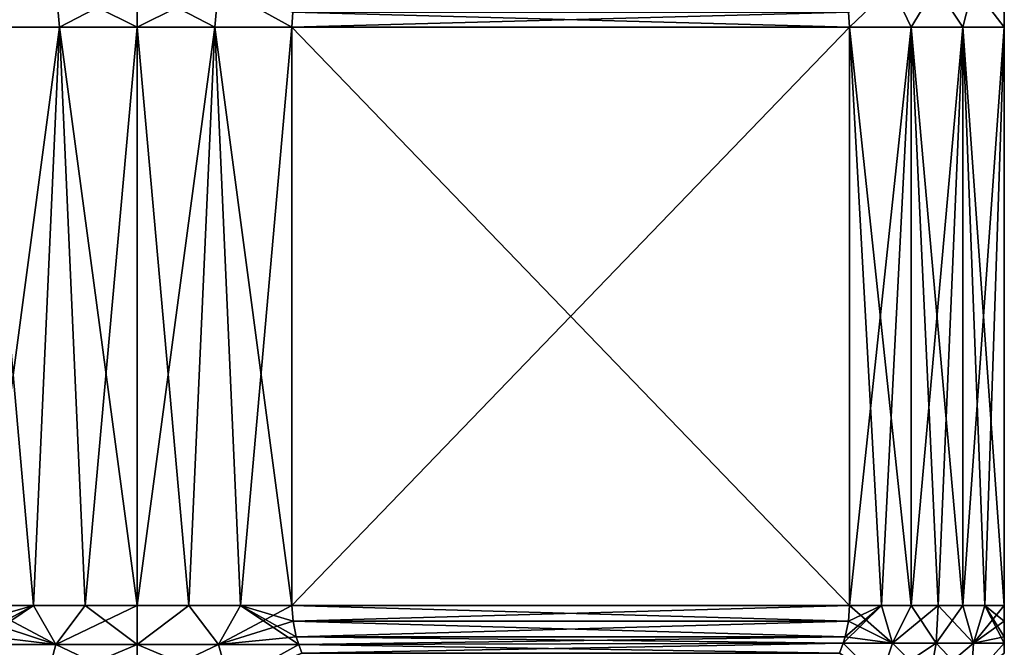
# Model space of a CAD drawing. Header units: metres. Extents: x -109 to 109, y -314 to 82.
# Tile 174 of 191: x 75 to 92, y 36 to 47. Entities that reach past the tile are written whole.
import ezdxf

# ---------------------------------------------------------------- set-up
doc = ezdxf.new("R2010")
doc.units = ezdxf.units.M
doc.layers.add('solid_504261_XXX', color=7, linetype='CONTINUOUS')

msp = doc.modelspace()

# ---------------------------------------------------------------- linework, layer by layer
at = {"layer": 'solid_504261_XXX'}
for points in [[(73.952576, 46.759094, 200.311584), (73.969322, 46.5, 200.321259), (75.23848, 47.201569, 200.435181)], [(73.952576, 46.759094, 168.78241), (75.23848, 47.201569, 168.658813), (73.969322, 46.5, 168.772736)], [(73.969322, 46.5, 200.321259), (75.303665, 46.5, 200.490463), (75.23848, 47.201569, 200.435181)], [(75.23848, 47.201569, 168.658813), (75.303665, 46.5, 168.603531), (73.969322, 46.5, 168.772736)], [(76.647499, 46.5, 200.546997), (76.647499, 47.201569, 200.497528), (75.23848, 47.201569, 200.435181)], [(75.303665, 46.5, 200.490463), (76.647499, 46.5, 200.546997), (75.23848, 47.201569, 200.435181)], [(75.23848, 47.201569, 168.658813), (76.647499, 47.201569, 168.596466), (75.303665, 46.5, 168.603531)], [(76.647499, 47.201569, 168.596466), (76.647499, 46.5, 168.546997), (75.303665, 46.5, 168.603531)], [(77.991333, 46.5, 200.490463), (76.647499, 47.201569, 200.497528), (76.647499, 46.5, 200.546997)], [(78.056519, 47.201569, 200.435181), (76.647499, 47.201569, 200.497528), (77.991333, 46.5, 200.490463)], [(78.056519, 47.201569, 168.658813), (76.647499, 46.5, 168.546997), (76.647499, 47.201569, 168.596466)], [(78.056519, 47.201569, 168.658813), (77.991333, 46.5, 168.603531), (76.647499, 46.5, 168.546997)], [(78.056519, 47.201569, 200.435181), (77.991333, 46.5, 200.490463), (79.325676, 46.5, 200.321259)], [(78.056519, 47.201569, 168.658813), (79.325676, 46.5, 168.772736), (77.991333, 46.5, 168.603531)], [(79.342422, 46.759094, 200.311584), (78.056519, 47.201569, 200.435181), (79.325676, 46.5, 200.321259)], [(78.056519, 47.201569, 168.658813), (79.342422, 46.759094, 168.78241), (79.325676, 46.5, 168.772736)], [(88.952576, 46.759094, 174.330826), (89.702553, 47.201569, 175.38266), (88.969322, 46.5, 174.3405)], [(88.952576, 46.75909, 194.763168), (88.969322, 46.5, 194.753494), (89.702553, 47.201569, 193.711334)], [(89.702553, 47.201569, 175.38266), (90.033897, 46.5, 175.783188), (88.969322, 46.5, 174.3405)], [(88.969322, 46.5, 194.753494), (90.033897, 46.5, 193.310806), (89.702553, 47.201569, 193.711334)], [(89.702553, 47.201569, 175.38266), (90.461067, 47.201569, 176.571732), (90.033897, 46.5, 175.783188)], [(90.033897, 46.5, 193.310806), (90.461067, 47.201569, 192.522263), (89.702553, 47.201569, 193.711334)], [(90.461067, 47.201569, 176.571732), (90.930382, 46.5, 177.335938), (90.033897, 46.5, 175.783188)], [(90.033897, 46.5, 193.310806), (90.930382, 46.5, 191.758057), (90.461067, 47.201569, 192.522263)], [(90.461067, 47.201569, 176.571732), (91.11158, 47.201569, 177.823166), (90.930382, 46.5, 177.335938)], [(90.930382, 46.5, 191.758057), (91.11158, 47.201569, 191.270844), (90.461067, 47.201569, 192.522263)], [(91.11158, 47.201569, 177.823166), (91.647499, 46.5, 178.979233), (90.930382, 46.5, 177.335938)], [(90.930382, 46.5, 191.758057), (91.647499, 46.5, 190.114761), (91.11158, 47.201569, 191.270844)], [(91.11158, 47.201569, 177.823166), (91.647499, 46.759083, 178.998581), (91.647499, 46.5, 178.979233)], [(91.647499, 46.5, 190.114761), (91.647499, 46.759083, 190.095428), (91.11158, 47.201569, 191.270844)], [(79.342422, 46.759094, 168.78241), (88.969322, 46.5, 174.3405), (79.325676, 46.5, 168.772736)], [(88.952576, 46.75909, 194.763168), (79.342422, 46.759094, 200.311584), (79.325676, 46.5, 200.321259)], [(88.952576, 46.75909, 194.763168), (79.325676, 46.5, 200.321259), (88.969322, 46.5, 194.753494)], [(88.952576, 46.759094, 174.330826), (88.969322, 46.5, 174.3405), (79.342422, 46.759094, 168.78241)], [(91.647499, 46.759083, 178.998581), (91.647499, 46.5, 190.114761), (91.647499, 46.5, 178.979233)], [(91.647499, 46.759083, 178.998581), (91.647499, 46.759083, 190.095428), (91.647499, 46.5, 190.114761)], [(74.857361, 36.5, 200.446548), (75.303665, 46.5, 200.490463), (73.969322, 46.5, 200.321259)], [(74.857361, 36.5, 200.446548), (73.969322, 46.5, 200.321259), (73.969322, 36.5, 200.321259)], [(73.969322, 36.5, 168.772736), (73.969322, 46.5, 168.772736), (75.303665, 46.5, 168.603531)], [(74.857361, 36.5, 168.647461), (73.969322, 36.5, 168.772736), (75.303665, 46.5, 168.603531)], [(75.751022, 36.5, 200.521866), (75.303665, 46.5, 200.490463), (74.857361, 36.5, 200.446548)], [(75.751022, 36.5, 168.572128), (74.857361, 36.5, 168.647461), (75.303665, 46.5, 168.603531)], [(76.647499, 36.5, 200.546997), (76.647499, 46.5, 200.546997), (75.303665, 46.5, 200.490463)], [(76.647499, 36.5, 200.546997), (75.303665, 46.5, 200.490463), (75.751022, 36.5, 200.521866)], [(75.751022, 36.5, 168.572128), (75.303665, 46.5, 168.603531), (76.647499, 46.5, 168.546997)], [(76.647499, 36.5, 168.546997), (75.751022, 36.5, 168.572128), (76.647499, 46.5, 168.546997)], [(77.543976, 36.5, 200.521866), (76.647499, 46.5, 200.546997), (76.647499, 36.5, 200.546997)], [(77.991333, 46.5, 200.490463), (76.647499, 46.5, 200.546997), (77.543976, 36.5, 200.521866)], [(76.647499, 36.5, 168.546997), (76.647499, 46.5, 168.546997), (77.991333, 46.5, 168.603531)], [(77.543976, 36.5, 168.572128), (76.647499, 36.5, 168.546997), (77.991333, 46.5, 168.603531)], [(77.991333, 46.5, 200.490463), (77.543976, 36.5, 200.521866), (78.437637, 36.5, 200.446548)], [(78.437637, 36.5, 168.647461), (77.543976, 36.5, 168.572128), (77.991333, 46.5, 168.603531)], [(77.991333, 46.5, 200.490463), (78.437637, 36.5, 200.446548), (79.325676, 36.5, 200.321259)], [(77.991333, 46.5, 200.490463), (79.325676, 36.5, 200.321259), (79.325676, 46.5, 200.321259)], [(78.437637, 36.5, 168.647461), (77.991333, 46.5, 168.603531), (79.325676, 46.5, 168.772736)], [(78.437637, 36.5, 168.647461), (79.325676, 46.5, 168.772736), (79.325676, 36.5, 168.772736)], [(79.325676, 46.5, 168.772736), (88.969322, 46.5, 174.3405), (88.969322, 36.5, 174.3405)], [(79.325676, 36.5, 168.772736), (79.325676, 46.5, 168.772736), (88.969322, 36.5, 174.3405)], [(88.969322, 46.5, 194.753494), (79.325676, 46.5, 200.321259), (79.325676, 36.5, 200.321259)], [(88.969322, 36.5, 194.753494), (88.969322, 46.5, 194.753494), (79.325676, 36.5, 200.321259)], [(88.969322, 36.5, 174.3405), (88.969322, 46.5, 174.3405), (90.033897, 46.5, 175.783188)], [(89.521835, 36.5, 175.046921), (88.969322, 36.5, 174.3405), (90.033897, 46.5, 175.783188)], [(90.033897, 36.5, 193.310806), (90.033897, 46.5, 193.310806), (88.969322, 46.5, 194.753494)], [(89.521835, 36.5, 194.047073), (88.969322, 46.5, 194.753494), (88.969322, 36.5, 194.753494)], [(89.521835, 36.5, 194.047073), (90.033897, 36.5, 193.310806), (88.969322, 46.5, 194.753494)], [(90.033897, 36.5, 175.783188), (89.521835, 36.5, 175.046921), (90.033897, 46.5, 175.783188)], [(90.033897, 36.5, 175.783188), (90.033897, 46.5, 175.783188), (90.930382, 46.5, 177.335938)], [(90.503906, 36.5, 176.546997), (90.033897, 36.5, 175.783188), (90.930382, 46.5, 177.335938)], [(90.930382, 36.5, 191.758057), (90.930382, 46.5, 191.758057), (90.033897, 46.5, 193.310806)], [(90.503906, 36.5, 192.546997), (90.930382, 36.5, 191.758057), (90.033897, 46.5, 193.310806)], [(90.033897, 36.5, 193.310806), (90.503906, 36.5, 192.546997), (90.033897, 46.5, 193.310806)], [(90.930382, 36.5, 177.335938), (90.503906, 36.5, 176.546997), (90.930382, 46.5, 177.335938)], [(90.930382, 36.5, 177.335938), (90.930382, 46.5, 177.335938), (91.647499, 46.5, 178.979233)], [(91.311974, 36.5, 178.147537), (90.930382, 36.5, 177.335938), (91.647499, 46.5, 178.979233)], [(91.647499, 36.5, 190.114761), (91.647499, 46.5, 190.114761), (90.930382, 46.5, 191.758057)], [(91.311974, 36.5, 190.946472), (91.647499, 36.5, 190.114761), (90.930382, 46.5, 191.758057)], [(90.930382, 36.5, 191.758057), (91.311974, 36.5, 190.946472), (90.930382, 46.5, 191.758057)], [(91.311974, 36.5, 178.147537), (91.647499, 46.5, 178.979233), (91.647499, 36.5, 178.979233)], [(91.647499, 36.5, 190.114761), (91.647499, 36.5, 178.979233), (91.647499, 46.5, 178.979233)], [(91.647499, 36.5, 190.114761), (91.647499, 46.5, 178.979233), (91.647499, 46.5, 190.114761)], [(74.857361, 36.5, 168.647461), (73.853584, 35.823097, 168.839554), (73.903427, 35.987751, 168.810791)], [(75.242935, 35.822479, 168.65506), (73.853584, 35.823097, 168.839554), (74.857361, 36.5, 168.647461)], [(74.857361, 36.5, 168.647461), (73.903427, 35.987751, 168.810791), (73.953041, 36.244545, 168.782135)], [(73.953041, 36.244545, 200.311859), (75.242935, 35.822479, 200.438934), (73.969322, 36.5, 200.321259)], [(74.857361, 36.5, 168.647461), (73.953041, 36.244545, 168.782135), (73.969322, 36.5, 168.772736)], [(75.242935, 35.822479, 200.438934), (74.857361, 36.5, 200.446548), (73.969322, 36.5, 200.321259)], [(75.242935, 35.822479, 200.438934), (75.751022, 36.5, 200.521866), (74.857361, 36.5, 200.446548)], [(75.242935, 35.822479, 168.65506), (74.857361, 36.5, 168.647461), (75.751022, 36.5, 168.572128)], [(75.242935, 35.822479, 200.438934), (76.648003, 35.822479, 200.500885), (75.751022, 36.5, 200.521866)], [(75.242935, 35.822479, 168.65506), (75.751022, 36.5, 168.572128), (76.647499, 36.5, 168.546997)], [(76.648003, 35.822479, 168.593109), (75.242935, 35.822479, 168.65506), (76.647499, 36.5, 168.546997)], [(76.648003, 35.822479, 200.500885), (76.647499, 36.5, 200.546997), (75.751022, 36.5, 200.521866)], [(76.648003, 35.822479, 200.500885), (77.543976, 36.5, 200.521866), (76.647499, 36.5, 200.546997)], [(76.648003, 35.822479, 168.593109), (76.647499, 36.5, 168.546997), (77.543976, 36.5, 168.572128)], [(76.648003, 35.822479, 200.500885), (78.05307, 35.822479, 200.438843), (77.543976, 36.5, 200.521866)], [(78.05307, 35.822479, 168.655151), (76.648003, 35.822479, 168.593109), (77.543976, 36.5, 168.572128)], [(78.05307, 35.822479, 200.438843), (78.437637, 36.5, 200.446548), (77.543976, 36.5, 200.521866)], [(78.05307, 35.822479, 168.655151), (77.543976, 36.5, 168.572128), (78.437637, 36.5, 168.647461)], [(78.05307, 35.822479, 200.438843), (79.441429, 35.823215, 200.25444), (78.437637, 36.5, 200.446548)], [(78.05307, 35.822479, 168.655151), (79.325676, 36.5, 168.772736), (79.344177, 36.227676, 168.783417)], [(78.05307, 35.822479, 168.655151), (78.437637, 36.5, 168.647461), (79.325676, 36.5, 168.772736)], [(79.344177, 36.22768, 200.310577), (79.325676, 36.5, 200.321259), (78.437637, 36.5, 200.446548)], [(79.400696, 35.953621, 200.277954), (79.344177, 36.22768, 200.310577), (78.437637, 36.5, 200.446548)], [(79.441429, 35.823215, 200.25444), (79.400696, 35.953621, 200.277954), (78.437637, 36.5, 200.446548)], [(79.325676, 36.5, 168.772736), (88.969322, 36.5, 174.3405), (88.950821, 36.227676, 174.329819)], [(88.969322, 36.5, 194.753494), (79.325676, 36.5, 200.321259), (79.344177, 36.22768, 200.310577)], [(79.344177, 36.227676, 168.783417), (79.325676, 36.5, 168.772736), (88.950821, 36.227676, 174.329819)], [(88.950821, 36.22768, 194.764175), (88.969322, 36.5, 194.753494), (79.344177, 36.22768, 200.310577)], [(88.894302, 35.953621, 174.29718), (89.521835, 36.5, 175.046921), (88.862076, 35.848068, 174.27858)], [(89.713074, 35.84737, 175.386002), (88.862076, 35.848068, 174.27858), (89.521835, 36.5, 175.046921)], [(88.950821, 36.227676, 174.329819), (89.521835, 36.5, 175.046921), (88.894302, 35.953621, 174.29718)], [(88.950821, 36.227676, 174.329819), (88.969322, 36.5, 174.3405), (89.521835, 36.5, 175.046921)], [(89.713074, 35.84737, 193.707993), (88.969322, 36.5, 194.753494), (88.950821, 36.22768, 194.764175)], [(89.713074, 35.84737, 193.707993), (89.521835, 36.5, 194.047073), (88.969322, 36.5, 194.753494)], [(89.713074, 35.84737, 175.386002), (89.521835, 36.5, 175.046921), (90.033897, 36.5, 175.783188)], [(89.713074, 35.84737, 193.707993), (90.033897, 36.5, 193.310806), (89.521835, 36.5, 194.047073)], [(89.713074, 35.84737, 175.386002), (90.033897, 36.5, 175.783188), (90.503906, 36.5, 176.546997)], [(90.466858, 35.84737, 176.56839), (89.713074, 35.84737, 175.386002), (90.503906, 36.5, 176.546997)], [(89.713074, 35.84737, 193.707993), (90.466858, 35.84737, 192.52562), (90.033897, 36.5, 193.310806)], [(90.466858, 35.84737, 192.52562), (90.503906, 36.5, 192.546997), (90.033897, 36.5, 193.310806)], [(90.466858, 35.84737, 176.56839), (90.503906, 36.5, 176.546997), (90.930382, 36.5, 177.335938)], [(91.113945, 35.84737, 177.812378), (90.466858, 35.84737, 176.56839), (90.930382, 36.5, 177.335938)], [(90.466858, 35.84737, 192.52562), (91.113945, 35.84737, 191.281616), (90.503906, 36.5, 192.546997)], [(91.113945, 35.84737, 191.281616), (90.930382, 36.5, 191.758057), (90.503906, 36.5, 192.546997)], [(91.113945, 35.84737, 177.812378), (90.930382, 36.5, 177.335938), (91.311974, 36.5, 178.147537)], [(91.113945, 35.84737, 191.281616), (91.311974, 36.5, 190.946472), (90.930382, 36.5, 191.758057)], [(91.113945, 35.84737, 177.812378), (91.311974, 36.5, 178.147537), (91.647499, 36.5, 178.979233)], [(91.113945, 35.84737, 177.812378), (91.647499, 36.5, 178.979233), (91.647499, 36.227688, 179.000595)], [(91.113945, 35.84737, 191.281616), (91.647499, 35.848068, 189.990921), (91.311974, 36.5, 190.946472)], [(91.311974, 36.5, 190.946472), (91.647499, 35.848068, 189.990921), (91.647499, 35.95364, 190.028137)], [(91.311974, 36.5, 190.946472), (91.647499, 35.95364, 190.028137), (91.647499, 36.227688, 190.093399)], [(91.311974, 36.5, 190.946472), (91.647499, 36.227688, 190.093399), (91.647499, 36.5, 190.114761)], [(91.647499, 36.5, 190.114761), (91.647499, 36.227688, 190.093399), (91.647499, 36.5, 178.979233)], [(91.647499, 36.227688, 179.000595), (91.647499, 36.5, 178.979233), (91.647499, 36.227688, 190.093399)], [(73.953041, 36.244545, 200.311859), (73.903427, 35.987747, 200.283218), (75.242935, 35.822479, 200.438934)], [(78.05307, 35.822479, 168.655151), (79.344177, 36.227676, 168.783417), (79.400696, 35.953621, 168.816055)], [(88.950821, 36.22768, 194.764175), (79.344177, 36.22768, 200.310577), (79.400696, 35.953621, 200.277954)], [(79.344177, 36.227676, 168.783417), (88.950821, 36.227676, 174.329819), (88.894302, 35.953621, 174.29718)], [(79.400696, 35.953621, 168.816055), (79.344177, 36.227676, 168.783417), (88.894302, 35.953621, 174.29718)], [(88.894302, 35.953625, 194.796814), (88.950821, 36.22768, 194.764175), (79.400696, 35.953621, 200.277954)], [(89.713074, 35.84737, 193.707993), (88.950821, 36.22768, 194.764175), (88.894302, 35.953625, 194.796814)], [(91.113945, 35.84737, 177.812378), (91.647499, 36.227688, 179.000595), (91.647499, 35.95364, 179.065857)], [(91.647499, 36.227688, 179.000595), (91.647499, 36.227688, 190.093399), (91.647499, 35.95364, 190.028137)], [(91.647499, 35.95364, 179.065857), (91.647499, 36.227688, 179.000595), (91.647499, 35.95364, 190.028137)], [(73.903427, 35.987747, 200.283218), (73.853584, 35.823097, 200.25444), (75.242935, 35.822479, 200.438934)], [(78.05307, 35.822479, 168.655151), (79.400696, 35.953621, 168.816055), (79.441422, 35.823215, 168.839569)], [(88.894302, 35.953625, 194.796814), (79.400696, 35.953621, 200.277954), (79.441429, 35.823215, 200.25444)], [(79.400696, 35.953621, 168.816055), (88.894302, 35.953621, 174.29718), (88.862076, 35.848068, 174.27858)], [(79.441422, 35.823215, 168.839569), (79.400696, 35.953621, 168.816055), (88.862076, 35.848068, 174.27858)], [(88.862076, 35.848068, 194.815414), (88.894302, 35.953625, 194.796814), (79.441429, 35.823215, 200.25444)], [(89.713074, 35.84737, 193.707993), (88.894302, 35.953625, 194.796814), (88.862076, 35.848068, 194.815414)], [(91.113945, 35.84737, 177.812378), (91.647499, 35.95364, 179.065857), (91.647499, 35.848068, 179.103073)], [(91.647499, 35.95364, 179.065857), (91.647499, 35.95364, 190.028137), (91.647499, 35.848068, 189.990921)], [(91.647499, 35.848068, 179.103073), (91.647499, 35.95364, 179.065857), (91.647499, 35.848068, 189.990921)], [(73.817856, 35.727654, 200.23381), (75.059608, 35.156803, 200.283295), (73.853584, 35.823097, 200.25444)], [(75.059608, 35.156803, 168.810715), (73.817856, 35.727657, 168.860184), (73.853584, 35.823097, 168.839554)], [(75.059608, 35.156803, 200.283295), (75.242935, 35.822479, 200.438934), (73.853584, 35.823097, 200.25444)], [(75.059608, 35.156803, 168.810715), (73.853584, 35.823097, 168.839554), (75.242935, 35.822479, 168.65506)], [(76.647995, 35.156803, 200.363205), (75.242935, 35.822479, 200.438934), (75.059608, 35.156803, 200.283295)], [(75.059608, 35.156803, 168.810715), (75.242935, 35.822479, 168.65506), (76.648003, 35.822479, 168.593109)], [(76.647995, 35.156803, 168.730789), (75.059608, 35.156803, 168.810715), (76.648003, 35.822479, 168.593109)], [(76.647995, 35.156803, 200.363205), (76.648003, 35.822479, 200.500885), (75.242935, 35.822479, 200.438934)], [(78.236374, 35.156803, 200.283188), (76.648003, 35.822479, 200.500885), (76.647995, 35.156803, 200.363205)], [(76.647995, 35.156803, 168.730789), (76.648003, 35.822479, 168.593109), (78.05307, 35.822479, 168.655151)], [(78.236374, 35.156803, 168.810806), (76.647995, 35.156803, 168.730789), (78.05307, 35.822479, 168.655151)], [(78.236374, 35.156803, 200.283188), (78.05307, 35.822479, 200.438843), (76.648003, 35.822479, 200.500885)], [(78.236374, 35.156803, 200.283188), (79.441429, 35.823215, 200.25444), (78.05307, 35.822479, 200.438843)], [(78.236374, 35.156803, 168.810806), (78.05307, 35.822479, 168.655151), (79.441422, 35.823215, 168.839569)], [(79.498558, 35.675816, 200.221451), (79.441429, 35.823215, 200.25444), (78.236374, 35.156803, 200.283188)], [(78.236374, 35.156803, 168.810806), (79.441422, 35.823215, 168.839569), (79.498558, 35.675812, 168.872559)], [(79.441422, 35.823215, 168.839569), (88.862076, 35.848068, 174.27858), (88.79644, 35.675812, 174.240692)], [(79.498558, 35.675812, 168.872559), (79.441422, 35.823215, 168.839569), (88.79644, 35.675812, 174.240692)], [(88.862076, 35.848068, 194.815414), (79.441429, 35.823215, 200.25444), (79.498558, 35.675816, 200.221451)], [(88.79644, 35.675816, 194.853317), (88.862076, 35.848068, 194.815414), (79.498558, 35.675816, 200.221451)], [(89.502731, 35.205273, 193.7836), (88.862076, 35.848068, 194.815414), (88.79644, 35.675816, 194.853317)], [(89.502731, 35.205273, 175.310394), (88.79644, 35.675812, 174.240692), (88.862076, 35.848068, 174.27858)], [(89.502731, 35.205273, 193.7836), (89.713074, 35.84737, 193.707993), (88.862076, 35.848068, 194.815414)], [(89.502731, 35.205273, 175.310394), (88.862076, 35.848068, 174.27858), (89.713074, 35.84737, 175.386002)], [(89.502731, 35.205273, 193.7836), (90.356216, 35.205273, 192.461731), (89.713074, 35.84737, 193.707993)], [(89.502731, 35.205273, 175.310394), (89.713074, 35.84737, 175.386002), (90.466858, 35.84737, 176.56839)], [(90.356216, 35.205273, 176.632263), (89.502731, 35.205273, 175.310394), (90.466858, 35.84737, 176.56839)], [(90.356216, 35.205273, 192.461731), (90.466858, 35.84737, 192.52562), (89.713074, 35.84737, 193.707993)], [(90.356216, 35.205273, 192.461731), (91.074249, 35.205273, 191.061661), (90.466858, 35.84737, 192.52562)], [(90.356216, 35.205273, 176.632263), (90.466858, 35.84737, 176.56839), (91.113945, 35.84737, 177.812378)], [(91.074249, 35.205273, 178.032333), (90.356216, 35.205273, 176.632263), (91.113945, 35.84737, 177.812378)], [(91.074249, 35.205273, 191.061661), (91.113945, 35.84737, 191.281616), (90.466858, 35.84737, 192.52562)], [(91.074249, 35.205273, 191.061661), (91.647499, 35.675831, 189.915146), (91.647499, 35.848068, 189.990921)], [(91.074249, 35.205273, 191.061661), (91.647499, 35.848068, 189.990921), (91.113945, 35.84737, 191.281616)], [(91.074249, 35.205273, 178.032333), (91.647499, 35.848068, 179.103073), (91.647499, 35.675831, 179.178848)], [(91.074249, 35.205273, 178.032333), (91.113945, 35.84737, 177.812378), (91.647499, 35.848068, 179.103073)], [(91.647499, 35.848068, 179.103073), (91.647499, 35.848068, 189.990921), (91.647499, 35.675831, 189.915146)], [(91.647499, 35.675831, 179.178848), (91.647499, 35.848068, 179.103073), (91.647499, 35.675831, 189.915146)]]:
    msp.add_3dface(points, dxfattribs=at)

doc.saveas('drawing.dxf')
